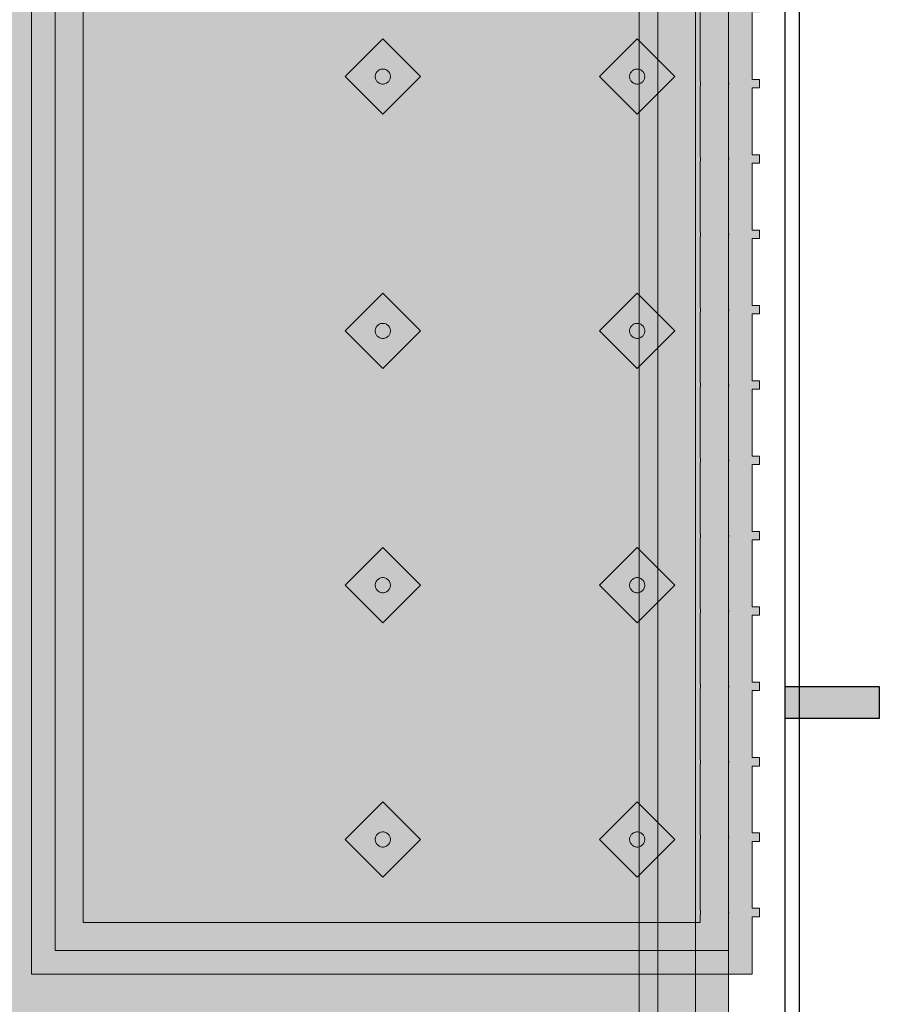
# Model space of a CAD drawing. Header units: metres. Extents: x 2172.2 to 2210.6, y 415.3 to 458.1.
# Tile 65 of 168: x 2209.5 to 2210.4, y 432.4 to 433.5. Entities that reach past the tile are written whole.
import ezdxf

# ---------------------------------------------------------------- set-up
doc = ezdxf.new("R2010")
doc.units = ezdxf.units.M
for name, color, linetype, lineweight in [('NC_N1_BANQUETTES', 7, 'CONTINUOUS', 13), ('NC_N1_FLOOR_DECOR', 32, 'CONTINUOUS', 13), ('NC_N1_GLAZING', 4, 'CONTINUOUS', 13), ('NC_N1_WALLS', 7, 'CONTINUOUS', 25)]:
    doc.layers.add(name, color=color, linetype=linetype, lineweight=lineweight)

# ---------------------------------------------------------------- blocks, each defined once
blk = doc.blocks.new('NC_N1_ARCHITECTURE')
at = {"layer": 'NC_N1_WALLS', "true_color": 0xe7e6e1}
blk.add_hatch(color=256, dxfattribs=at).paths.add_polyline_path([(20.411421, -1.253515), (20.411421, -1.287515), (20.31142, -1.287515), (20.31142, -1.253515)])
at = {"layer": 'NC_N1_GLAZING', "linetype": 'CONTINUOUS', "lineweight": -2}
blk.add_lwpolyline([(20.32642, -3.945515), (20.31142, -3.945515), (20.31142, 1.404485), (20.32642, 1.404485)], close=True, dxfattribs=at)
at = {"layer": 'NC_N1_WALLS', "linetype": 'CONTINUOUS', "lineweight": -2}
blk.add_lwpolyline([(20.411421, -1.253515), (20.411421, -1.287515), (20.31142, -1.287515), (20.31142, -1.253515)], close=True, dxfattribs=at)
blk = doc.blocks.new('NC_N1_MIXED_FLOOR_TRIANGLE_L_3')
at = {"true_color": 0xeff0ee}
h = blk.add_hatch(color=256, dxfattribs=at)
h.dxf.hatch_style = 1
h.paths.add_polyline_path([(20.1194, 2.6407), (20.1194, 2.6399), (20.1195, 2.6395), (20.1202, 2.6236), (20.1205, 2.6212), (20.1209, 2.6188), (20.1217, 2.6165), (20.1226, 2.6142), (20.1238, 2.612), (20.1251, 2.61), (20.1267, 2.6081), (20.1284, 2.6064), (20.1303, 2.6048), (20.1323, 2.6034), (20.1345, 2.6023), (20.1368, 2.6013), (20.1391, 2.6006), (20.1415, 2.6001), (20.143, 2.6), (20.144, 2.5999), (20.1598, 2.5991), (20.1611, 2.5991), (20.2171, 2.5991), (20.2514, 2.5991), (20.2514, -5.093), (12.4273, 2.7311), (20.1194, 2.7311), (20.1194, 2.6753)])
at = {"color": 0, "linetype": 'CONTINUOUS', "lineweight": -2, "true_color": 0xa5b2b8}
blk.add_lwpolyline([(20.2514, 2.5991), (20.2514, -5.093), (12.4273, 2.7311)], dxfattribs=at)
at = {"color": 0, "linetype": 'CONTINUOUS', "lineweight": -2, "true_color": 0xa38246}
for points in [[(20.2164, 2.5641), (20.2164, -5.0085), (12.5118, 2.6961)], [(20.1564, 2.5042), (20.1564, -4.8636), (12.6567, 2.6361)]]:
    blk.add_lwpolyline(points, dxfattribs=at)
at = {"color": 0, "linetype": 'CONTINUOUS', "lineweight": -2, "true_color": 0x778fa0}
blk.add_lwpolyline([(20.1764, 2.5241), (20.1764, -4.9119), (12.6084, 2.6561)], dxfattribs=at)
blk = doc.blocks.new('NC_N1_TRIANGLE_L_BANQUETTE')
at = {"true_color": 0x778fa0}
h = blk.add_hatch(color=256, dxfattribs=at)
h.dxf.hatch_style = 1
h.paths.add_polyline_path([(0.027, 0.92), (0.027, 0.929), (0.035, 0.929), (0.035, 1), (0.027, 1), (0.027, 1.009), (0.035, 1.009), (0.035, 1.08), (0.027, 1.08), (0.027, 1.089), (0.035, 1.089), (0.035, 1.16), (0.027, 1.16), (0.027, 1.169), (0.035, 1.169), (0.035, 1.24), (0.027, 1.24), (0.027, 1.249), (0.035, 1.249), (0.035, 1.32), (0.027, 1.32), (0.027, 1.329), (0.035, 1.329), (0.035, 1.4), (0.027, 1.4), (0.027, 1.409), (0.035, 1.409), (0.035, 1.48), (0.027, 1.48), (0.027, 1.489), (0.035, 1.489), (0.035, 1.56), (0.027, 1.56), (0.027, 1.569), (0.035, 1.569), (0.035, 1.64), (0.027, 1.64), (0.027, 1.649), (0.035, 1.649), (0.035, 1.72), (0.027, 1.72), (0.027, 1.729), (0.035, 1.729), (0.035, 1.8), (0.027, 1.8), (0.027, 1.809), (0.035, 1.809), (0.035, 1.88), (0.027, 1.88), (0.027, 1.889), (0.035, 1.889), (0.035, 1.96), (0.027, 1.96), (0.027, 1.969), (0.035, 1.969), (0.035, 2.04), (0.027, 2.04), (0.027, 2.049), (0.035, 2.049), (0.035, 2.12), (0.027, 2.12), (0.027, 2.129), (0.035, 2.129), (0.035, 2.2), (0.027, 2.2), (0.027, 2.209), (0.035, 2.209), (0.035, 2.28), (0.027, 2.28), (0.027, 2.289), (0.035, 2.289), (0.035, 2.36), (0.027, 2.36), (0.027, 2.369), (0.035, 2.369), (0.035, 2.44), (0.027, 2.44), (0.027, 2.449), (0.035, 2.449), (0.035, 2.52), (0.027, 2.52), (0.027, 2.529), (0.035, 2.529), (0.035, 2.6), (0.027, 2.6), (0.027, 2.609), (0.035, 2.609), (0.035, 2.68), (0.027, 2.68), (0.027, 2.689), (0.035, 2.689), (0.035, 2.76), (0.027, 2.76), (0.027, 2.769), (0.035, 2.769), (0.035, 2.84), (0.027, 2.84), (0.027, 2.849), (0.035, 2.849), (0.035, 2.92), (0.027, 2.92), (0.027, 2.929), (0.035, 2.929), (0.035, 3), (0.027, 3), (0.027, 3.009), (0.035, 3.009), (0.035, 3.08), (0.027, 3.08), (0.027, 3.089), (0.035, 3.089), (0.035, 3.16), (0.027, 3.16), (0.027, 3.169), (0.035, 3.169), (0.035, 3.24), (0.027, 3.24), (0.027, 3.249), (0.035, 3.249), (0.035, 3.32), (0.027, 3.32), (0.027, 3.329), (0.035, 3.329), (0.035, 3.4), (0.027, 3.4), (0.027, 3.409), (0.035, 3.409), (0.035, 3.48), (0.027, 3.48), (0.027, 3.489), (0.035, 3.489), (0.035, 3.56), (0.027, 3.56), (0.027, 3.569), (0.035, 3.569), (0.035, 3.64), (0.027, 3.64), (0.027, 3.649), (0.035, 3.649), (0.035, 3.72), (0.027, 3.72), (0.027, 3.729), (0.035, 3.729), (0.035, 3.8), (0.027, 3.8), (0.027, 3.809), (0.035, 3.809), (0.035, 3.88), (0.027, 3.88), (0.027, 3.889), (0.035, 3.889), (0.035, 3.96), (0.027, 3.96), (0.027, 3.969), (0.035, 3.969), (0.035, 4.04), (0.027, 4.04), (0.027, 4.049), (0.035, 4.049), (0.035, 4.12), (0.027, 4.12), (0.027, 4.129), (0.035, 4.129), (0.035, 4.2), (0.027, 4.2), (0.027, 4.209), (0.035, 4.209), (0.035, 4.28), (0.027, 4.28), (0.027, 4.289), (0.035, 4.289), (0.035, 4.35), (0.8, 4.35), (0.8, 0.8), (4.35, 0.8), (4.35, 0.035), (4.289, 0.035), (4.289, 0.027), (4.28, 0.027), (4.28, 0.035), (4.209, 0.035), (4.209, 0.027), (4.2, 0.027), (4.2, 0.035), (4.129, 0.035), (4.129, 0.027), (4.12, 0.027), (4.12, 0.035), (4.049, 0.035), (4.049, 0.027), (4.04, 0.027), (4.04, 0.035), (3.969, 0.035), (3.969, 0.027), (3.96, 0.027), (3.96, 0.035), (3.889, 0.035), (3.889, 0.027), (3.88, 0.027), (3.88, 0.035), (3.809, 0.035), (3.809, 0.027), (3.8, 0.027), (3.8, 0.035), (3.729, 0.035), (3.729, 0.027), (3.72, 0.027), (3.72, 0.035), (3.649, 0.035), (3.649, 0.027), (3.64, 0.027), (3.64, 0.035), (3.569, 0.035), (3.569, 0.027), (3.56, 0.027), (3.56, 0.035), (3.489, 0.035), (3.489, 0.027), (3.48, 0.027), (3.48, 0.035), (3.409, 0.035), (3.409, 0.027), (3.4, 0.027), (3.4, 0.035), (3.329, 0.035), (3.329, 0.027), (3.32, 0.027), (3.32, 0.035), (3.249, 0.035), (3.249, 0.027), (3.24, 0.027), (3.24, 0.035), (3.169, 0.035), (3.169, 0.027), (3.16, 0.027), (3.16, 0.035), (3.089, 0.035), (3.089, 0.027), (3.08, 0.027), (3.08, 0.035), (3.009, 0.035), (3.009, 0.027), (3, 0.027), (3, 0.035), (2.929, 0.035), (2.929, 0.027), (2.92, 0.027), (2.92, 0.035), (2.849, 0.035), (2.849, 0.027), (2.84, 0.027), (2.84, 0.035), (2.769, 0.035), (2.769, 0.027), (2.76, 0.027), (2.76, 0.035), (2.689, 0.035), (2.689, 0.027), (2.68, 0.027), (2.68, 0.035), (2.609, 0.035), (2.609, 0.027), (2.6, 0.027), (2.6, 0.035), (2.529, 0.035), (2.529, 0.027), (2.52, 0.027), (2.52, 0.035), (2.449, 0.035), (2.449, 0.027), (2.44, 0.027), (2.44, 0.035), (2.369, 0.035), (2.369, 0.027), (2.36, 0.027), (2.36, 0.035), (2.289, 0.035), (2.289, 0.027), (2.28, 0.027), (2.28, 0.035), (2.209, 0.035), (2.209, 0.027), (2.2, 0.027), (2.2, 0.035), (2.129, 0.035), (2.129, 0.027), (2.12, 0.027), (2.12, 0.035), (2.049, 0.035), (2.049, 0.027), (2.04, 0.027), (2.04, 0.035), (1.969, 0.035), (1.969, 0.027), (1.96, 0.027), (1.96, 0.035), (1.889, 0.035), (1.889, 0.027), (1.88, 0.027), (1.88, 0.035), (1.809, 0.035), (1.809, 0.027), (1.8, 0.027), (1.8, 0.035), (1.729, 0.035), (1.729, 0.027), (1.72, 0.027), (1.72, 0.035), (1.649, 0.035), (1.649, 0.027), (1.64, 0.027), (1.64, 0.035), (1.569, 0.035), (1.569, 0.027), (1.56, 0.027), (1.56, 0.035), (1.489, 0.035), (1.489, 0.027), (1.48, 0.027), (1.48, 0.035), (1.409, 0.035), (1.409, 0.027), (1.4, 0.027), (1.4, 0.035), (1.329, 0.035), (1.329, 0.027), (1.32, 0.027), (1.32, 0.035), (1.249, 0.035), (1.249, 0.027), (1.24, 0.027), (1.24, 0.035), (1.169, 0.035), (1.169, 0.027), (1.16, 0.027), (1.16, 0.035), (1.089, 0.035), (1.089, 0.027), (1.08, 0.027), (1.08, 0.035), (1.009, 0.035), (1.009, 0.027), (1, 0.027), (1, 0.035), (0.929, 0.035), (0.929, 0.027), (0.92, 0.027), (0.92, 0.035), (0.849, 0.035), (0.849, 0.027), (0.84, 0.027), (0.84, 0.035), (0.769, 0.035), (0.769, 0.027), (0.76, 0.027), (0.76, 0.035), (0.689, 0.035), (0.689, 0.027), (0.68, 0.027), (0.68, 0.035), (0.609, 0.035), (0.609, 0.027), (0.6, 0.027), (0.6, 0.035), (0.529, 0.035), (0.529, 0.027), (0.52, 0.027), (0.52, 0.035), (0.45, 0.035), (0.45, 0.048), (0.448, 0.048), (0.448, 0.092), (0.45, 0.092), (0.45, 0.45), (0.035, 0.45), (0.035, 0.52), (0.027, 0.52), (0.027, 0.529), (0.035, 0.529), (0.035, 0.6), (0.027, 0.6), (0.027, 0.609), (0.035, 0.609), (0.035, 0.68), (0.027, 0.68), (0.027, 0.689), (0.035, 0.689), (0.035, 0.76), (0.027, 0.76), (0.027, 0.769), (0.035, 0.769), (0.035, 0.84), (0.027, 0.84), (0.027, 0.849), (0.035, 0.849), (0.035, 0.92)])
at = {"true_color": 0xa38246}
h = blk.add_hatch(color=256, dxfattribs=at)
h.dxf.hatch_style = 1
h.paths.add_polyline_path([(0.165, 4.207), (0.165, 4.2062), (0.1648, 4.2054), (0.1647, 4.2047), (0.1644, 4.2039), (0.1641, 4.2032), (0.1637, 4.2026), (0.1632, 4.2019), (0.1627, 4.2013), (0.1621, 4.2008), (0.1614, 4.2003), (0.1608, 4.1999), (0.1601, 4.1996), (0.1593, 4.1993), (0.1586, 4.1992), (0.1578, 4.199), (0.157, 4.199), (0.1562, 4.199), (0.1554, 4.1992), (0.1547, 4.1993), (0.1539, 4.1996), (0.1532, 4.1999), (0.1526, 4.2003), (0.1519, 4.2008), (0.1513, 4.2013), (0.1508, 4.2019), (0.1503, 4.2026), (0.1499, 4.2032), (0.1496, 4.2039), (0.1493, 4.2047), (0.1492, 4.2054), (0.149, 4.2062), (0.149, 4.207), (0.149, 4.2078), (0.1492, 4.2086), (0.1493, 4.2093), (0.1496, 4.2101), (0.1499, 4.2108), (0.1503, 4.2114), (0.1508, 4.2121), (0.1513, 4.2127), (0.1519, 4.2132), (0.1526, 4.2137), (0.1532, 4.2141), (0.1539, 4.2144), (0.1547, 4.2147), (0.1554, 4.2148), (0.1562, 4.215), (0.157, 4.215), (0.1578, 4.215), (0.1586, 4.2148), (0.1593, 4.2147), (0.1601, 4.2144), (0.1608, 4.2141), (0.1614, 4.2137), (0.1621, 4.2132), (0.1627, 4.2127), (0.1632, 4.2121), (0.1637, 4.2114), (0.1641, 4.2108), (0.1644, 4.2101), (0.1647, 4.2093), (0.1648, 4.2086), (0.165, 4.2078)])
h = blk.add_hatch(color=256, dxfattribs=at)
h.dxf.hatch_style = 1
h.paths.add_polyline_path([(0.435, 4.207), (0.435, 4.2062), (0.4348, 4.2054), (0.4347, 4.2047), (0.4344, 4.2039), (0.4341, 4.2032), (0.4337, 4.2026), (0.4332, 4.2019), (0.4327, 4.2013), (0.4321, 4.2008), (0.4314, 4.2003), (0.4308, 4.1999), (0.4301, 4.1996), (0.4293, 4.1993), (0.4286, 4.1992), (0.4278, 4.199), (0.427, 4.199), (0.4262, 4.199), (0.4254, 4.1992), (0.4247, 4.1993), (0.4239, 4.1996), (0.4232, 4.1999), (0.4226, 4.2003), (0.4219, 4.2008), (0.4213, 4.2013), (0.4208, 4.2019), (0.4203, 4.2026), (0.4199, 4.2032), (0.4196, 4.2039), (0.4193, 4.2047), (0.4192, 4.2054), (0.419, 4.2062), (0.419, 4.207), (0.419, 4.2078), (0.4192, 4.2086), (0.4193, 4.2093), (0.4196, 4.2101), (0.4199, 4.2108), (0.4203, 4.2114), (0.4208, 4.2121), (0.4213, 4.2127), (0.4219, 4.2132), (0.4226, 4.2137), (0.4232, 4.2141), (0.4239, 4.2144), (0.4247, 4.2147), (0.4254, 4.2148), (0.4262, 4.215), (0.427, 4.215), (0.4278, 4.215), (0.4286, 4.2148), (0.4293, 4.2147), (0.4301, 4.2144), (0.4308, 4.2141), (0.4314, 4.2137), (0.4321, 4.2132), (0.4327, 4.2127), (0.4332, 4.2121), (0.4337, 4.2114), (0.4341, 4.2108), (0.4344, 4.2101), (0.4347, 4.2093), (0.4348, 4.2086), (0.435, 4.2078)])
h = blk.add_hatch(color=256, dxfattribs=at)
h.dxf.hatch_style = 1
h.paths.add_polyline_path([(0.165, 3.937), (0.165, 3.9362), (0.1648, 3.9354), (0.1647, 3.9347), (0.1644, 3.9339), (0.1641, 3.9332), (0.1637, 3.9326), (0.1632, 3.9319), (0.1627, 3.9313), (0.1621, 3.9308), (0.1614, 3.9303), (0.1608, 3.9299), (0.1601, 3.9296), (0.1593, 3.9293), (0.1586, 3.9292), (0.1578, 3.929), (0.157, 3.929), (0.1562, 3.929), (0.1554, 3.9292), (0.1547, 3.9293), (0.1539, 3.9296), (0.1532, 3.9299), (0.1526, 3.9303), (0.1519, 3.9308), (0.1513, 3.9313), (0.1508, 3.9319), (0.1503, 3.9326), (0.1499, 3.9332), (0.1496, 3.9339), (0.1493, 3.9347), (0.1492, 3.9354), (0.149, 3.9362), (0.149, 3.937), (0.149, 3.9378), (0.1492, 3.9386), (0.1493, 3.9393), (0.1496, 3.9401), (0.1499, 3.9408), (0.1503, 3.9414), (0.1508, 3.9421), (0.1513, 3.9427), (0.1519, 3.9432), (0.1526, 3.9437), (0.1532, 3.9441), (0.1539, 3.9444), (0.1547, 3.9447), (0.1554, 3.9448), (0.1562, 3.945), (0.157, 3.945), (0.1578, 3.945), (0.1586, 3.9448), (0.1593, 3.9447), (0.1601, 3.9444), (0.1608, 3.9441), (0.1614, 3.9437), (0.1621, 3.9432), (0.1627, 3.9427), (0.1632, 3.9421), (0.1637, 3.9414), (0.1641, 3.9408), (0.1644, 3.9401), (0.1647, 3.9393), (0.1648, 3.9386), (0.165, 3.9378)])
h = blk.add_hatch(color=256, dxfattribs=at)
h.dxf.hatch_style = 1
h.paths.add_polyline_path([(0.435, 3.937), (0.435, 3.9362), (0.4348, 3.9354), (0.4347, 3.9347), (0.4344, 3.9339), (0.4341, 3.9332), (0.4337, 3.9326), (0.4332, 3.9319), (0.4327, 3.9313), (0.4321, 3.9308), (0.4314, 3.9303), (0.4308, 3.9299), (0.4301, 3.9296), (0.4293, 3.9293), (0.4286, 3.9292), (0.4278, 3.929), (0.427, 3.929), (0.4262, 3.929), (0.4254, 3.9292), (0.4247, 3.9293), (0.4239, 3.9296), (0.4232, 3.9299), (0.4226, 3.9303), (0.4219, 3.9308), (0.4213, 3.9313), (0.4208, 3.9319), (0.4203, 3.9326), (0.4199, 3.9332), (0.4196, 3.9339), (0.4193, 3.9347), (0.4192, 3.9354), (0.419, 3.9362), (0.419, 3.937), (0.419, 3.9378), (0.4192, 3.9386), (0.4193, 3.9393), (0.4196, 3.9401), (0.4199, 3.9408), (0.4203, 3.9414), (0.4208, 3.9421), (0.4213, 3.9427), (0.4219, 3.9432), (0.4226, 3.9437), (0.4232, 3.9441), (0.4239, 3.9444), (0.4247, 3.9447), (0.4254, 3.9448), (0.4262, 3.945), (0.427, 3.945), (0.4278, 3.945), (0.4286, 3.9448), (0.4293, 3.9447), (0.4301, 3.9444), (0.4308, 3.9441), (0.4314, 3.9437), (0.4321, 3.9432), (0.4327, 3.9427), (0.4332, 3.9421), (0.4337, 3.9414), (0.4341, 3.9408), (0.4344, 3.9401), (0.4347, 3.9393), (0.4348, 3.9386), (0.435, 3.9378)])
h = blk.add_hatch(color=256, dxfattribs=at)
h.dxf.hatch_style = 1
h.paths.add_polyline_path([(0.165, 3.667), (0.165, 3.6662), (0.1648, 3.6654), (0.1647, 3.6647), (0.1644, 3.6639), (0.1641, 3.6632), (0.1637, 3.6626), (0.1632, 3.6619), (0.1627, 3.6613), (0.1621, 3.6608), (0.1614, 3.6603), (0.1608, 3.6599), (0.1601, 3.6596), (0.1593, 3.6593), (0.1586, 3.6592), (0.1578, 3.659), (0.157, 3.659), (0.1562, 3.659), (0.1554, 3.6592), (0.1547, 3.6593), (0.1539, 3.6596), (0.1532, 3.6599), (0.1526, 3.6603), (0.1519, 3.6608), (0.1513, 3.6613), (0.1508, 3.6619), (0.1503, 3.6626), (0.1499, 3.6632), (0.1496, 3.6639), (0.1493, 3.6647), (0.1492, 3.6654), (0.149, 3.6662), (0.149, 3.667), (0.149, 3.6678), (0.1492, 3.6686), (0.1493, 3.6693), (0.1496, 3.6701), (0.1499, 3.6708), (0.1503, 3.6714), (0.1508, 3.6721), (0.1513, 3.6727), (0.1519, 3.6732), (0.1526, 3.6737), (0.1532, 3.6741), (0.1539, 3.6744), (0.1547, 3.6747), (0.1554, 3.6748), (0.1562, 3.675), (0.157, 3.675), (0.1578, 3.675), (0.1586, 3.6748), (0.1593, 3.6747), (0.1601, 3.6744), (0.1608, 3.6741), (0.1614, 3.6737), (0.1621, 3.6732), (0.1627, 3.6727), (0.1632, 3.6721), (0.1637, 3.6714), (0.1641, 3.6708), (0.1644, 3.6701), (0.1647, 3.6693), (0.1648, 3.6686), (0.165, 3.6678)])
h = blk.add_hatch(color=256, dxfattribs=at)
h.dxf.hatch_style = 1
h.paths.add_polyline_path([(0.435, 3.667), (0.435, 3.6662), (0.4348, 3.6654), (0.4347, 3.6647), (0.4344, 3.6639), (0.4341, 3.6632), (0.4337, 3.6626), (0.4332, 3.6619), (0.4327, 3.6613), (0.4321, 3.6608), (0.4314, 3.6603), (0.4308, 3.6599), (0.4301, 3.6596), (0.4293, 3.6593), (0.4286, 3.6592), (0.4278, 3.659), (0.427, 3.659), (0.4262, 3.659), (0.4254, 3.6592), (0.4247, 3.6593), (0.4239, 3.6596), (0.4232, 3.6599), (0.4226, 3.6603), (0.4219, 3.6608), (0.4213, 3.6613), (0.4208, 3.6619), (0.4203, 3.6626), (0.4199, 3.6632), (0.4196, 3.6639), (0.4193, 3.6647), (0.4192, 3.6654), (0.419, 3.6662), (0.419, 3.667), (0.419, 3.6678), (0.4192, 3.6686), (0.4193, 3.6693), (0.4196, 3.6701), (0.4199, 3.6708), (0.4203, 3.6714), (0.4208, 3.6721), (0.4213, 3.6727), (0.4219, 3.6732), (0.4226, 3.6737), (0.4232, 3.6741), (0.4239, 3.6744), (0.4247, 3.6747), (0.4254, 3.6748), (0.4262, 3.675), (0.427, 3.675), (0.4278, 3.675), (0.4286, 3.6748), (0.4293, 3.6747), (0.4301, 3.6744), (0.4308, 3.6741), (0.4314, 3.6737), (0.4321, 3.6732), (0.4327, 3.6727), (0.4332, 3.6721), (0.4337, 3.6714), (0.4341, 3.6708), (0.4344, 3.6701), (0.4347, 3.6693), (0.4348, 3.6686), (0.435, 3.6678)])
h = blk.add_hatch(color=256, dxfattribs=at)
h.dxf.hatch_style = 1
h.paths.add_polyline_path([(0.165, 3.397), (0.165, 3.3962), (0.1648, 3.3954), (0.1647, 3.3947), (0.1644, 3.3939), (0.1641, 3.3932), (0.1637, 3.3926), (0.1632, 3.3919), (0.1627, 3.3913), (0.1621, 3.3908), (0.1614, 3.3903), (0.1608, 3.3899), (0.1601, 3.3896), (0.1593, 3.3893), (0.1586, 3.3892), (0.1578, 3.389), (0.157, 3.389), (0.1562, 3.389), (0.1554, 3.3892), (0.1547, 3.3893), (0.1539, 3.3896), (0.1532, 3.3899), (0.1526, 3.3903), (0.1519, 3.3908), (0.1513, 3.3913), (0.1508, 3.3919), (0.1503, 3.3926), (0.1499, 3.3932), (0.1496, 3.3939), (0.1493, 3.3947), (0.1492, 3.3954), (0.149, 3.3962), (0.149, 3.397), (0.149, 3.3978), (0.1492, 3.3986), (0.1493, 3.3993), (0.1496, 3.4001), (0.1499, 3.4008), (0.1503, 3.4014), (0.1508, 3.4021), (0.1513, 3.4027), (0.1519, 3.4032), (0.1526, 3.4037), (0.1532, 3.4041), (0.1539, 3.4044), (0.1547, 3.4047), (0.1554, 3.4048), (0.1562, 3.405), (0.157, 3.405), (0.1578, 3.405), (0.1586, 3.4048), (0.1593, 3.4047), (0.1601, 3.4044), (0.1608, 3.4041), (0.1614, 3.4037), (0.1621, 3.4032), (0.1627, 3.4027), (0.1632, 3.4021), (0.1637, 3.4014), (0.1641, 3.4008), (0.1644, 3.4001), (0.1647, 3.3993), (0.1648, 3.3986), (0.165, 3.3978)])
h = blk.add_hatch(color=256, dxfattribs=at)
h.dxf.hatch_style = 1
h.paths.add_polyline_path([(0.435, 3.397), (0.435, 3.3962), (0.4348, 3.3954), (0.4347, 3.3947), (0.4344, 3.3939), (0.4341, 3.3932), (0.4337, 3.3926), (0.4332, 3.3919), (0.4327, 3.3913), (0.4321, 3.3908), (0.4314, 3.3903), (0.4308, 3.3899), (0.4301, 3.3896), (0.4293, 3.3893), (0.4286, 3.3892), (0.4278, 3.389), (0.427, 3.389), (0.4262, 3.389), (0.4254, 3.3892), (0.4247, 3.3893), (0.4239, 3.3896), (0.4232, 3.3899), (0.4226, 3.3903), (0.4219, 3.3908), (0.4213, 3.3913), (0.4208, 3.3919), (0.4203, 3.3926), (0.4199, 3.3932), (0.4196, 3.3939), (0.4193, 3.3947), (0.4192, 3.3954), (0.419, 3.3962), (0.419, 3.397), (0.419, 3.3978), (0.4192, 3.3986), (0.4193, 3.3993), (0.4196, 3.4001), (0.4199, 3.4008), (0.4203, 3.4014), (0.4208, 3.4021), (0.4213, 3.4027), (0.4219, 3.4032), (0.4226, 3.4037), (0.4232, 3.4041), (0.4239, 3.4044), (0.4247, 3.4047), (0.4254, 3.4048), (0.4262, 3.405), (0.427, 3.405), (0.4278, 3.405), (0.4286, 3.4048), (0.4293, 3.4047), (0.4301, 3.4044), (0.4308, 3.4041), (0.4314, 3.4037), (0.4321, 3.4032), (0.4327, 3.4027), (0.4332, 3.4021), (0.4337, 3.4014), (0.4341, 3.4008), (0.4344, 3.4001), (0.4347, 3.3993), (0.4348, 3.3986), (0.435, 3.3978)])
at = {"color": 0, "linetype": 'CONTINUOUS', "lineweight": -2, "true_color": 0x2d3540}
blk.add_lwpolyline([(0.035, 3.329), (0.035, 3.4), (0.027, 3.4), (0.027, 3.409), (0.035, 3.409), (0.035, 3.48), (0.027, 3.48), (0.027, 3.489), (0.035, 3.489), (0.035, 3.56), (0.027, 3.56), (0.027, 3.569), (0.035, 3.569), (0.035, 3.64), (0.027, 3.64), (0.027, 3.649), (0.035, 3.649), (0.035, 3.72), (0.027, 3.72), (0.027, 3.729), (0.035, 3.729), (0.035, 3.8), (0.027, 3.8), (0.027, 3.809), (0.035, 3.809), (0.035, 3.88), (0.027, 3.88), (0.027, 3.889), (0.035, 3.889), (0.035, 3.96), (0.027, 3.96), (0.027, 3.969), (0.035, 3.969), (0.035, 4.04), (0.027, 4.04), (0.027, 4.049), (0.035, 4.049), (0.035, 4.12), (0.027, 4.12), (0.027, 4.129), (0.035, 4.129), (0.035, 4.2), (0.027, 4.2), (0.027, 4.209), (0.035, 4.209), (0.035, 4.28), (0.027, 4.28), (0.027, 4.289), (0.035, 4.289), (0.035, 4.35), (0.8, 4.35), (0.8, 0.8)], dxfattribs=at)
at = {"color": 0, "linetype": 'CONTINUOUS', "lineweight": -2, "true_color": 0xa38246}
for points in [[(0.06, 3.329), (0.06, 3.4), (0.0599, 3.4025), (0.0596, 3.4045), (0.0599, 3.4065), (0.06, 3.409), (0.06, 3.48), (0.0599, 3.4825), (0.0596, 3.4845), (0.0599, 3.4865), (0.06, 3.489), (0.06, 3.56), (0.0599, 3.5625), (0.0596, 3.5645), (0.0599, 3.5665), (0.06, 3.569), (0.06, 3.64), (0.0599, 3.6425), (0.0596, 3.6445), (0.0599, 3.6465), (0.06, 3.649), (0.06, 3.72), (0.0599, 3.7225), (0.0596, 3.7245), (0.0599, 3.7265), (0.06, 3.729), (0.06, 3.8), (0.0599, 3.8025), (0.0596, 3.8045), (0.0599, 3.8065), (0.06, 3.809), (0.06, 3.88), (0.0599, 3.8825), (0.0596, 3.8845), (0.0599, 3.8865), (0.06, 3.889), (0.06, 3.96), (0.0599, 3.9625), (0.0596, 3.9645), (0.0599, 3.9665), (0.06, 3.969), (0.06, 4.04), (0.0599, 4.0425), (0.0596, 4.0445), (0.0599, 4.0465), (0.06, 4.049), (0.06, 4.12), (0.0599, 4.1225), (0.0596, 4.1245), (0.0599, 4.1265), (0.06, 4.129), (0.06, 4.2), (0.0599, 4.2025), (0.0596, 4.2045), (0.0599, 4.2065), (0.06, 4.209), (0.06, 4.28), (0.0599, 4.2825), (0.0596, 4.2845), (0.0599, 4.2865), (0.06, 4.289), (0.06, 4.325), (0.775, 4.325), (0.775, 0.8)], [(0.09, 3.329), (0.09, 3.4), (0.0898, 3.4045), (0.09, 3.409), (0.09, 3.48), (0.0898, 3.4845), (0.09, 3.489), (0.09, 3.56), (0.0898, 3.5645), (0.09, 3.569), (0.09, 3.64), (0.0898, 3.6445), (0.09, 3.649), (0.09, 3.72), (0.0898, 3.7245), (0.09, 3.729), (0.09, 3.8), (0.0898, 3.8045), (0.09, 3.809), (0.09, 3.88), (0.0898, 3.8845), (0.09, 3.889), (0.09, 3.96), (0.0898, 3.9645), (0.09, 3.969), (0.09, 4.04), (0.0898, 4.0445), (0.09, 4.049), (0.09, 4.12), (0.0898, 4.1245), (0.09, 4.129), (0.09, 4.2), (0.0898, 4.2045), (0.09, 4.209), (0.09, 4.28), (0.0898, 4.2845), (0.09, 4.289), (0.09, 4.295), (0.745, 4.295), (0.745, 0.8)]]:
    blk.add_lwpolyline(points, dxfattribs=at)
at = {"color": 0, "linetype": 'CONTINUOUS', "lineweight": -2, "true_color": 0xbfccd3}
for points in [[(0.157, 4.167), (0.197, 4.207), (0.157, 4.247), (0.117, 4.207)], [(0.427, 4.167), (0.467, 4.207), (0.427, 4.247), (0.387, 4.207)], [(0.157, 3.897), (0.197, 3.937), (0.157, 3.977), (0.117, 3.937)], [(0.427, 3.897), (0.467, 3.937), (0.427, 3.977), (0.387, 3.937)], [(0.157, 3.627), (0.197, 3.667), (0.157, 3.707), (0.117, 3.667)], [(0.427, 3.627), (0.467, 3.667), (0.427, 3.707), (0.387, 3.667)], [(0.157, 3.357), (0.197, 3.397), (0.157, 3.437), (0.117, 3.397)], [(0.427, 3.357), (0.467, 3.397), (0.427, 3.437), (0.387, 3.397)]]:
    blk.add_lwpolyline(points, close=True, dxfattribs=at)
at = {"color": 0, "linetype": 'CONTINUOUS', "lineweight": -2}
for points in [[(0.165, 4.207), (0.165, 4.2062), (0.1648, 4.2054), (0.1647, 4.2047), (0.1644, 4.2039), (0.1641, 4.2032), (0.1637, 4.2026), (0.1632, 4.2019), (0.1627, 4.2013), (0.1621, 4.2008), (0.1614, 4.2003), (0.1608, 4.1999), (0.1601, 4.1996), (0.1593, 4.1993), (0.1586, 4.1992), (0.1578, 4.199), (0.157, 4.199), (0.1562, 4.199), (0.1554, 4.1992), (0.1547, 4.1993), (0.1539, 4.1996), (0.1532, 4.1999), (0.1526, 4.2003), (0.1519, 4.2008), (0.1513, 4.2013), (0.1508, 4.2019), (0.1503, 4.2026), (0.1499, 4.2032), (0.1496, 4.2039), (0.1493, 4.2047), (0.1492, 4.2054), (0.149, 4.2062), (0.149, 4.207), (0.149, 4.2078), (0.1492, 4.2086), (0.1493, 4.2093), (0.1496, 4.2101), (0.1499, 4.2108), (0.1503, 4.2114), (0.1508, 4.2121), (0.1513, 4.2127), (0.1519, 4.2132), (0.1526, 4.2137), (0.1532, 4.2141), (0.1539, 4.2144), (0.1547, 4.2147), (0.1554, 4.2148), (0.1562, 4.215), (0.157, 4.215), (0.1578, 4.215), (0.1586, 4.2148), (0.1593, 4.2147), (0.1601, 4.2144), (0.1608, 4.2141), (0.1614, 4.2137), (0.1621, 4.2132), (0.1627, 4.2127), (0.1632, 4.2121), (0.1637, 4.2114), (0.1641, 4.2108), (0.1644, 4.2101), (0.1647, 4.2093), (0.1648, 4.2086), (0.165, 4.2078)], [(0.435, 4.207), (0.435, 4.2062), (0.4348, 4.2054), (0.4347, 4.2047), (0.4344, 4.2039), (0.4341, 4.2032), (0.4337, 4.2026), (0.4332, 4.2019), (0.4327, 4.2013), (0.4321, 4.2008), (0.4314, 4.2003), (0.4308, 4.1999), (0.4301, 4.1996), (0.4293, 4.1993), (0.4286, 4.1992), (0.4278, 4.199), (0.427, 4.199), (0.4262, 4.199), (0.4254, 4.1992), (0.4247, 4.1993), (0.4239, 4.1996), (0.4232, 4.1999), (0.4226, 4.2003), (0.4219, 4.2008), (0.4213, 4.2013), (0.4208, 4.2019), (0.4203, 4.2026), (0.4199, 4.2032), (0.4196, 4.2039), (0.4193, 4.2047), (0.4192, 4.2054), (0.419, 4.2062), (0.419, 4.207), (0.419, 4.2078), (0.4192, 4.2086), (0.4193, 4.2093), (0.4196, 4.2101), (0.4199, 4.2108), (0.4203, 4.2114), (0.4208, 4.2121), (0.4213, 4.2127), (0.4219, 4.2132), (0.4226, 4.2137), (0.4232, 4.2141), (0.4239, 4.2144), (0.4247, 4.2147), (0.4254, 4.2148), (0.4262, 4.215), (0.427, 4.215), (0.4278, 4.215), (0.4286, 4.2148), (0.4293, 4.2147), (0.4301, 4.2144), (0.4308, 4.2141), (0.4314, 4.2137), (0.4321, 4.2132), (0.4327, 4.2127), (0.4332, 4.2121), (0.4337, 4.2114), (0.4341, 4.2108), (0.4344, 4.2101), (0.4347, 4.2093), (0.4348, 4.2086), (0.435, 4.2078)], [(0.165, 3.937), (0.165, 3.9362), (0.1648, 3.9354), (0.1647, 3.9347), (0.1644, 3.9339), (0.1641, 3.9332), (0.1637, 3.9326), (0.1632, 3.9319), (0.1627, 3.9313), (0.1621, 3.9308), (0.1614, 3.9303), (0.1608, 3.9299), (0.1601, 3.9296), (0.1593, 3.9293), (0.1586, 3.9292), (0.1578, 3.929), (0.157, 3.929), (0.1562, 3.929), (0.1554, 3.9292), (0.1547, 3.9293), (0.1539, 3.9296), (0.1532, 3.9299), (0.1526, 3.9303), (0.1519, 3.9308), (0.1513, 3.9313), (0.1508, 3.9319), (0.1503, 3.9326), (0.1499, 3.9332), (0.1496, 3.9339), (0.1493, 3.9347), (0.1492, 3.9354), (0.149, 3.9362), (0.149, 3.937), (0.149, 3.9378), (0.1492, 3.9386), (0.1493, 3.9393), (0.1496, 3.9401), (0.1499, 3.9408), (0.1503, 3.9414), (0.1508, 3.9421), (0.1513, 3.9427), (0.1519, 3.9432), (0.1526, 3.9437), (0.1532, 3.9441), (0.1539, 3.9444), (0.1547, 3.9447), (0.1554, 3.9448), (0.1562, 3.945), (0.157, 3.945), (0.1578, 3.945), (0.1586, 3.9448), (0.1593, 3.9447), (0.1601, 3.9444), (0.1608, 3.9441), (0.1614, 3.9437), (0.1621, 3.9432), (0.1627, 3.9427), (0.1632, 3.9421), (0.1637, 3.9414), (0.1641, 3.9408), (0.1644, 3.9401), (0.1647, 3.9393), (0.1648, 3.9386), (0.165, 3.9378)], [(0.435, 3.937), (0.435, 3.9362), (0.4348, 3.9354), (0.4347, 3.9347), (0.4344, 3.9339), (0.4341, 3.9332), (0.4337, 3.9326), (0.4332, 3.9319), (0.4327, 3.9313), (0.4321, 3.9308), (0.4314, 3.9303), (0.4308, 3.9299), (0.4301, 3.9296), (0.4293, 3.9293), (0.4286, 3.9292), (0.4278, 3.929), (0.427, 3.929), (0.4262, 3.929), (0.4254, 3.9292), (0.4247, 3.9293), (0.4239, 3.9296), (0.4232, 3.9299), (0.4226, 3.9303), (0.4219, 3.9308), (0.4213, 3.9313), (0.4208, 3.9319), (0.4203, 3.9326), (0.4199, 3.9332), (0.4196, 3.9339), (0.4193, 3.9347), (0.4192, 3.9354), (0.419, 3.9362), (0.419, 3.937), (0.419, 3.9378), (0.4192, 3.9386), (0.4193, 3.9393), (0.4196, 3.9401), (0.4199, 3.9408), (0.4203, 3.9414), (0.4208, 3.9421), (0.4213, 3.9427), (0.4219, 3.9432), (0.4226, 3.9437), (0.4232, 3.9441), (0.4239, 3.9444), (0.4247, 3.9447), (0.4254, 3.9448), (0.4262, 3.945), (0.427, 3.945), (0.4278, 3.945), (0.4286, 3.9448), (0.4293, 3.9447), (0.4301, 3.9444), (0.4308, 3.9441), (0.4314, 3.9437), (0.4321, 3.9432), (0.4327, 3.9427), (0.4332, 3.9421), (0.4337, 3.9414), (0.4341, 3.9408), (0.4344, 3.9401), (0.4347, 3.9393), (0.4348, 3.9386), (0.435, 3.9378)], [(0.165, 3.667), (0.165, 3.6662), (0.1648, 3.6654), (0.1647, 3.6647), (0.1644, 3.6639), (0.1641, 3.6632), (0.1637, 3.6626), (0.1632, 3.6619), (0.1627, 3.6613), (0.1621, 3.6608), (0.1614, 3.6603), (0.1608, 3.6599), (0.1601, 3.6596), (0.1593, 3.6593), (0.1586, 3.6592), (0.1578, 3.659), (0.157, 3.659), (0.1562, 3.659), (0.1554, 3.6592), (0.1547, 3.6593), (0.1539, 3.6596), (0.1532, 3.6599), (0.1526, 3.6603), (0.1519, 3.6608), (0.1513, 3.6613), (0.1508, 3.6619), (0.1503, 3.6626), (0.1499, 3.6632), (0.1496, 3.6639), (0.1493, 3.6647), (0.1492, 3.6654), (0.149, 3.6662), (0.149, 3.667), (0.149, 3.6678), (0.1492, 3.6686), (0.1493, 3.6693), (0.1496, 3.6701), (0.1499, 3.6708), (0.1503, 3.6714), (0.1508, 3.6721), (0.1513, 3.6727), (0.1519, 3.6732), (0.1526, 3.6737), (0.1532, 3.6741), (0.1539, 3.6744), (0.1547, 3.6747), (0.1554, 3.6748), (0.1562, 3.675), (0.157, 3.675), (0.1578, 3.675), (0.1586, 3.6748), (0.1593, 3.6747), (0.1601, 3.6744), (0.1608, 3.6741), (0.1614, 3.6737), (0.1621, 3.6732), (0.1627, 3.6727), (0.1632, 3.6721), (0.1637, 3.6714), (0.1641, 3.6708), (0.1644, 3.6701), (0.1647, 3.6693), (0.1648, 3.6686), (0.165, 3.6678)], [(0.435, 3.667), (0.435, 3.6662), (0.4348, 3.6654), (0.4347, 3.6647), (0.4344, 3.6639), (0.4341, 3.6632), (0.4337, 3.6626), (0.4332, 3.6619), (0.4327, 3.6613), (0.4321, 3.6608), (0.4314, 3.6603), (0.4308, 3.6599), (0.4301, 3.6596), (0.4293, 3.6593), (0.4286, 3.6592), (0.4278, 3.659), (0.427, 3.659), (0.4262, 3.659), (0.4254, 3.6592), (0.4247, 3.6593), (0.4239, 3.6596), (0.4232, 3.6599), (0.4226, 3.6603), (0.4219, 3.6608), (0.4213, 3.6613), (0.4208, 3.6619), (0.4203, 3.6626), (0.4199, 3.6632), (0.4196, 3.6639), (0.4193, 3.6647), (0.4192, 3.6654), (0.419, 3.6662), (0.419, 3.667), (0.419, 3.6678), (0.4192, 3.6686), (0.4193, 3.6693), (0.4196, 3.6701), (0.4199, 3.6708), (0.4203, 3.6714), (0.4208, 3.6721), (0.4213, 3.6727), (0.4219, 3.6732), (0.4226, 3.6737), (0.4232, 3.6741), (0.4239, 3.6744), (0.4247, 3.6747), (0.4254, 3.6748), (0.4262, 3.675), (0.427, 3.675), (0.4278, 3.675), (0.4286, 3.6748), (0.4293, 3.6747), (0.4301, 3.6744), (0.4308, 3.6741), (0.4314, 3.6737), (0.4321, 3.6732), (0.4327, 3.6727), (0.4332, 3.6721), (0.4337, 3.6714), (0.4341, 3.6708), (0.4344, 3.6701), (0.4347, 3.6693), (0.4348, 3.6686), (0.435, 3.6678)], [(0.165, 3.397), (0.165, 3.3962), (0.1648, 3.3954), (0.1647, 3.3947), (0.1644, 3.3939), (0.1641, 3.3932), (0.1637, 3.3926), (0.1632, 3.3919), (0.1627, 3.3913), (0.1621, 3.3908), (0.1614, 3.3903), (0.1608, 3.3899), (0.1601, 3.3896), (0.1593, 3.3893), (0.1586, 3.3892), (0.1578, 3.389), (0.157, 3.389), (0.1562, 3.389), (0.1554, 3.3892), (0.1547, 3.3893), (0.1539, 3.3896), (0.1532, 3.3899), (0.1526, 3.3903), (0.1519, 3.3908), (0.1513, 3.3913), (0.1508, 3.3919), (0.1503, 3.3926), (0.1499, 3.3932), (0.1496, 3.3939), (0.1493, 3.3947), (0.1492, 3.3954), (0.149, 3.3962), (0.149, 3.397), (0.149, 3.3978), (0.1492, 3.3986), (0.1493, 3.3993), (0.1496, 3.4001), (0.1499, 3.4008), (0.1503, 3.4014), (0.1508, 3.4021), (0.1513, 3.4027), (0.1519, 3.4032), (0.1526, 3.4037), (0.1532, 3.4041), (0.1539, 3.4044), (0.1547, 3.4047), (0.1554, 3.4048), (0.1562, 3.405), (0.157, 3.405), (0.1578, 3.405), (0.1586, 3.4048), (0.1593, 3.4047), (0.1601, 3.4044), (0.1608, 3.4041), (0.1614, 3.4037), (0.1621, 3.4032), (0.1627, 3.4027), (0.1632, 3.4021), (0.1637, 3.4014), (0.1641, 3.4008), (0.1644, 3.4001), (0.1647, 3.3993), (0.1648, 3.3986), (0.165, 3.3978)], [(0.435, 3.397), (0.435, 3.3962), (0.4348, 3.3954), (0.4347, 3.3947), (0.4344, 3.3939), (0.4341, 3.3932), (0.4337, 3.3926), (0.4332, 3.3919), (0.4327, 3.3913), (0.4321, 3.3908), (0.4314, 3.3903), (0.4308, 3.3899), (0.4301, 3.3896), (0.4293, 3.3893), (0.4286, 3.3892), (0.4278, 3.389), (0.427, 3.389), (0.4262, 3.389), (0.4254, 3.3892), (0.4247, 3.3893), (0.4239, 3.3896), (0.4232, 3.3899), (0.4226, 3.3903), (0.4219, 3.3908), (0.4213, 3.3913), (0.4208, 3.3919), (0.4203, 3.3926), (0.4199, 3.3932), (0.4196, 3.3939), (0.4193, 3.3947), (0.4192, 3.3954), (0.419, 3.3962), (0.419, 3.397), (0.419, 3.3978), (0.4192, 3.3986), (0.4193, 3.3993), (0.4196, 3.4001), (0.4199, 3.4008), (0.4203, 3.4014), (0.4208, 3.4021), (0.4213, 3.4027), (0.4219, 3.4032), (0.4226, 3.4037), (0.4232, 3.4041), (0.4239, 3.4044), (0.4247, 3.4047), (0.4254, 3.4048), (0.4262, 3.405), (0.427, 3.405), (0.4278, 3.405), (0.4286, 3.4048), (0.4293, 3.4047), (0.4301, 3.4044), (0.4308, 3.4041), (0.4314, 3.4037), (0.4321, 3.4032), (0.4327, 3.4027), (0.4332, 3.4021), (0.4337, 3.4014), (0.4341, 3.4008), (0.4344, 3.4001), (0.4347, 3.3993), (0.4348, 3.3986), (0.435, 3.3978)]]:
    blk.add_lwpolyline(points, close=True, dxfattribs=at)

msp = doc.modelspace()

# ---------------------------------------------------------------- block references
at = {"layer": 'NC_N1_BANQUETTES', "linetype": 'CONTINUOUS', "rotation": -180}
msp.add_blockref('NC_N1_TRIANGLE_L_BANQUETTE', (2210.3114, 436.7911), dxfattribs=at)
at = {"layer": 'NC_N1_FLOOR_DECOR', "linetype": 'CONTINUOUS'}
msp.add_blockref('NC_N1_MIXED_FLOOR_TRIANGLE_L_3', (2190, 434), dxfattribs=at)
at = {"layer": 'NC_N1_WALLS'}
msp.add_blockref('NC_N1_ARCHITECTURE', (2190, 434), dxfattribs=at)

doc.saveas('drawing.dxf')
